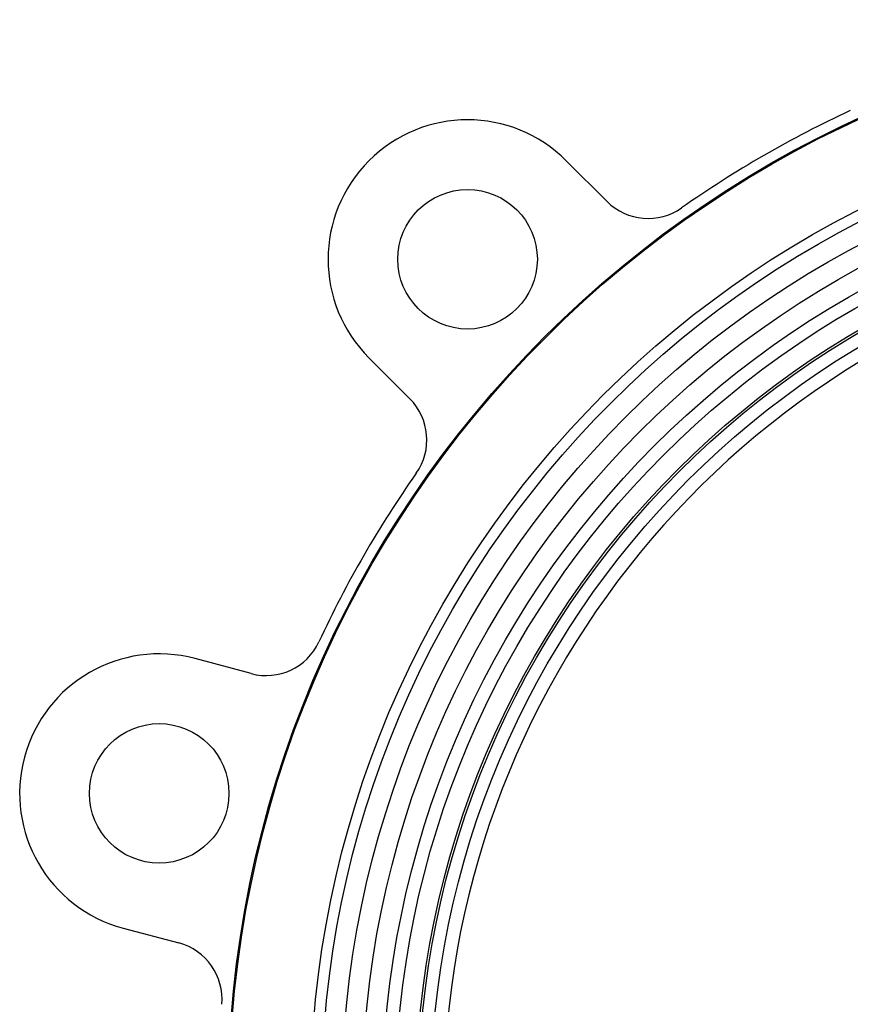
# Model space of a CAD drawing. Header units: millimetres. Extents: x 220 to 2250, y -9 to 1835.
# Tile 10 of 30: x 1806 to 1949, y 748 to 917. Entities that reach past the tile are written whole.
import ezdxf

# ---------------------------------------------------------------- set-up
doc = ezdxf.new("R2010")
doc.units = ezdxf.units.MM

msp = doc.modelspace()

# ---------------------------------------------------------------- linework, layer by layer
at = {"color": 7, "linetype": 'Continuous', "lineweight": 25}
for p, q in [((1907.2, 885.86), (1900.17, 892.89)), ((1866.23, 858.95), (1873.26, 851.92)), ((1845.96, 804.63), (1836.36, 807.21)), ((1823.93, 760.84), (1833.53, 758.27))]:
    msp.add_line(p, q, dxfattribs=at)
for centre, radius in [((2028.16, 730.97), 186.19), ((2028.16, 730.97), 186), ((2028.16, 730.97), 172), ((2028.16, 730.97), 170.1), ((2028.16, 730.97), 166.6), ((2028.16, 730.97), 163.1), ((2028.16, 730.97), 159.6), ((2028.16, 730.97), 157.35), ((1883.2, 875.92), 12), ((2028.16, 730.97), 153.85), ((2028.16, 730.97), 153.45), ((2028.16, 730.97), 151.3), ((1830.14, 784.02), 12)]:
    msp.add_circle(centre, radius, dxfattribs=at)
for centre, radius, start, end in [((2028.16, 730.97), 188, 114.8877, 125.1123), ((1883.2, 875.92), 24, 45, 225), ((1914.27, 892.94), 10, 225, 305.1123), ((2028.16, 730.97), 149.05, 101.3246, 258.6754), ((1866.19, 844.85), 10, 324.8877, 45), ((2028.16, 730.97), 188, 144.8877, 155.1123), ((1848.55, 814.29), 10, 255, 335.1123), ((1830.14, 784.02), 24, 75, 255), ((1830.95, 748.61), 10, 354.8877, 75)]:
    msp.add_arc(centre, radius, start, end, dxfattribs=at)

doc.saveas('drawing.dxf')
